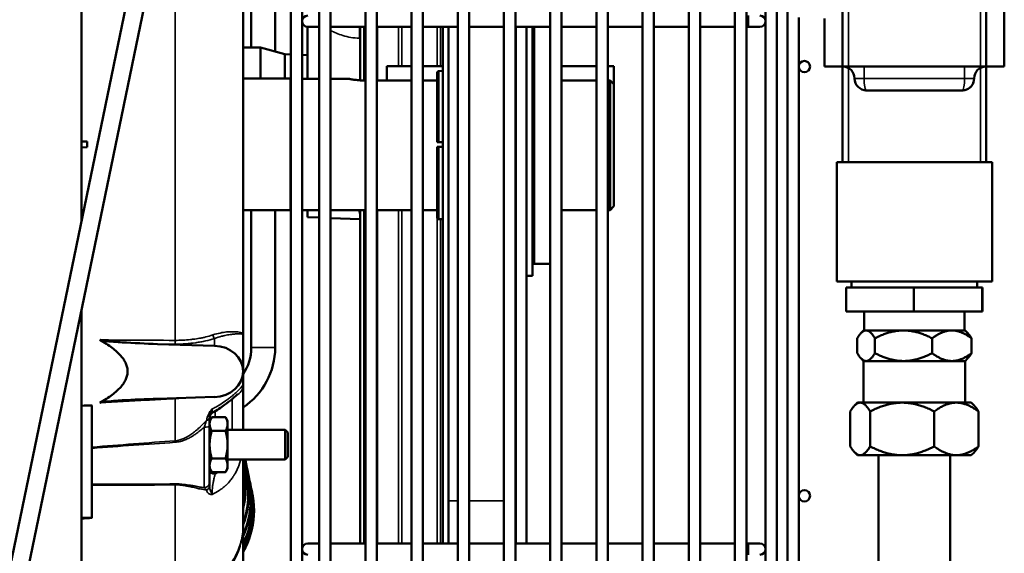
# Model space of a CAD drawing. Header units: inches. Extents: x 1 to 237, y 4 to 150.
# Tile 119 of 237: x 139.68 to 149.97, y 108.62 to 114.2. Entities that reach past the tile are written whole.
import ezdxf

# ---------------------------------------------------------------- set-up
doc = ezdxf.new("R2010")
doc.units = ezdxf.units.IN
doc.header["$LTSCALE"] = 7
doc.header["$MEASUREMENT"] = 0
for name, color, linetype, lineweight in [('Dimension (ANSI)', 7, 'Continuous', 25), ('Visible (ANSI)', 7, 'Continuous', 50), ('Visible Narrow (ANSI)', 7, 'Continuous', 35)]:
    doc.layers.add(name, color=color, linetype=linetype, lineweight=lineweight)
doc.styles.add('Dimension Text', font='tahoma.ttf')
doc.dimstyles.new('Dual Dimension', dxfattribs={"dimscale": 7, "dimtxt": 0.12, "dimasz": 0.098425, "dimexe": 0.125, "dimexo": 0.0625, "dimgap": 0.031496, "dimtad": 0, "dimtih": 1, "dimtoh": 1, "dimrnd": 1e-08, "dimzin": 4, "dimdsep": 46, "dimtxsty": 'Dimension Text', "dimcen": 0.09, "dimdle": 0.393701, "dimclrd": 256, "dimclre": 256, "dimclrt": 256, "dimadec": 0, "dimazin": 1, "dimtfac": 1, "dimtofl": 0, "dimtmove": 0, "dimatfit": 3, "dimfxl": 1, "dimtolj": 1, "dimtzin": 4, "dimlwd": -1, "dimlwe": -1, "dimarcsym": 0})

# ---------------------------------------------------------------- blocks, each defined once
blk = doc.blocks.new('*D12')
at = {"layer": 'Defpoints', "color": 0, "transparency": 16777216}
for p in [(149.969, 136.042), (149.969, 121.711), (115.762, 112.943)]:
    blk.add_point(p, dxfattribs=at)
at = {"layer": 'Dimension (ANSI)', "transparency": 16777216}
for p, q in [((115.762, 113.381), (115.762, 136.917)), ((149.969, 122.149), (149.969, 136.917)), ((116.451, 136.042), (128.948, 136.042)), ((149.28, 136.042), (136.784, 136.042))]:
    blk.add_line(p, q, dxfattribs=at)
for points in [[(116.451, 136.157), (116.451, 135.927), (115.762, 136.042)], [(149.28, 136.157), (149.28, 135.927), (149.969, 136.042)]]:
    blk.add_solid(points, dxfattribs=at)
at = {"layer": 'Dimension (ANSI)', "transparency": 16777216, "insert": (132.866, 136.042), "char_height": 0.84, "attachment_point": 5, "style": 'Dimension Text'}
blk.add_mtext('\\A1;{\\H3.0x;(}\\S34.21^ 868.9 mm;{\\H3.0x;)}', dxfattribs=at)

msp = doc.modelspace()

# ---------------------------------------------------------------- linework, layer by layer
at = {"layer": 'Visible (ANSI)'}
for p, q in [((142.512, 107.252), (142.512, 123.528)), ((142.63, 103.587), (142.63, 123.528)), ((142.807, 123.469), (142.807, 103.587)), ((142.926, 123.469), (142.926, 103.587)), ((143.29, 123.469), (143.29, 103.587)), ((143.409, 123.469), (143.409, 103.587)), ((143.773, 123.469), (143.773, 103.587)), ((143.892, 123.469), (143.892, 103.587)), ((144.256, 123.469), (144.256, 103.587)), ((144.375, 123.469), (144.375, 103.587)), ((144.739, 123.469), (144.739, 103.587)), ((144.858, 123.469), (144.858, 103.587)), ((145.222, 123.469), (145.222, 103.587)), ((145.341, 123.469), (145.341, 103.587)), ((145.705, 123.469), (145.705, 103.587)), ((145.824, 123.469), (145.824, 103.587)), ((146.188, 123.469), (146.188, 103.587)), ((146.307, 123.469), (146.307, 103.587)), ((146.671, 123.469), (146.671, 103.587)), ((146.79, 123.469), (146.79, 103.587)), ((147.154, 123.469), (147.154, 103.587)), ((147.273, 123.469), (147.273, 103.587)), ((149.779, 122.711), (149.779, 113.711)), ((142.321, 121.77), (139.473, 107.985)), ((139.657, 107.947), (142.504, 121.732)), ((149.969, 113.711), (149.969, 121.711)), ((142.097, 115.879), (142.097, 113.909)), ((142.347, 115.879), (142.347, 113.868)), ((140.322, 112.928), (140.322, 115.628)), ((142.012, 115.411), (142.012, 110.911)), ((147.473, 114.364), (147.473, 106.191)), ((147.591, 114.375), (147.591, 106.18)), ((147.703, 114.363), (147.703, 106.192)), ((148.279, 113.711), (148.279, 114.334)), ((147.821, 114.222), (147.821, 106.333)), ((148.089, 113.711), (148.089, 114.211)), ((142.684, 113.583), (142.684, 114.125)), ((142.689, 114.124), (142.807, 114.124)), ((142.926, 114.124), (143.29, 114.124)), ((143.235, 113.566), (143.235, 114.124)), ((143.409, 114.124), (143.773, 114.124)), ((143.892, 114.124), (144.256, 114.124)), ((144.101, 114.124), (144.101, 108.724)), ((144.158, 109.169), (144.158, 114.124)), ((144.375, 114.124), (144.739, 114.124)), ((144.858, 114.124), (145.222, 114.124)), ((144.864, 108.724), (144.864, 114.124)), ((144.976, 108.724), (144.976, 114.124)), ((145.039, 114.124), (145.039, 111.521)), ((145.341, 114.124), (145.705, 114.124)), ((145.824, 114.124), (146.188, 114.124)), ((146.307, 114.124), (146.671, 114.124)), ((146.79, 114.124), (147.154, 114.124)), ((147.273, 114.124), (147.296, 114.124)), ((147.296, 114.124), (147.414, 114.124)), ((142.194, 113.909), (142.012, 113.909)), ((142.194, 113.909), (142.194, 113.584)), ((142.45, 113.84), (142.194, 113.909)), ((142.45, 113.584), (142.45, 113.84)), ((142.512, 113.837), (142.45, 113.84)), ((142.684, 113.829), (142.63, 113.831)), ((143.514, 113.714), (143.514, 113.565)), ((143.514, 113.714), (143.773, 113.714)), ((143.892, 113.714), (144.101, 113.714)), ((144.039, 112.921), (144.039, 113.64)), ((144.043, 113.653), (144.043, 113.652)), ((144.059, 113.662), (144.101, 113.664)), ((145.341, 113.714), (145.705, 113.714)), ((145.824, 113.714), (145.889, 113.714)), ((145.889, 113.714), (145.889, 113.524)), ((148.089, 113.711), (148.279, 113.711)), ((148.339, 113.711), (148.279, 113.711)), ((148.279, 112.711), (148.279, 113.711)), ((148.339, 113.711), (148.504, 113.711)), ((148.504, 113.711), (149.554, 113.711)), ((149.554, 113.711), (149.719, 113.711)), ((149.779, 113.711), (149.719, 113.711)), ((149.779, 113.711), (149.969, 113.711)), ((149.779, 113.711), (149.779, 112.711)), ((142.509, 113.584), (142.012, 113.584)), ((142.509, 113.584), (142.509, 112.208)), ((142.512, 113.583), (142.509, 113.583)), ((142.807, 113.583), (142.63, 113.583)), ((143.113, 113.583), (142.926, 113.583)), ((143.29, 113.565), (143.269, 113.565)), ((143.514, 113.565), (143.409, 113.565)), ((143.773, 113.565), (143.514, 113.565)), ((144.039, 113.565), (143.892, 113.565)), ((145.705, 113.565), (145.341, 113.565)), ((145.849, 113.565), (145.824, 113.565)), ((145.849, 113.565), (145.849, 112.209)), ((145.889, 112.249), (145.889, 113.524)), ((148.529, 113.461), (149.529, 113.461)), ((140.382, 112.926), (140.322, 112.928)), ((140.322, 112.928), (140.322, 112.864)), ((140.382, 112.866), (140.382, 112.926)), ((144.039, 112.921), (144.059, 112.921)), ((144.059, 112.921), (144.101, 112.921)), ((140.322, 112.864), (140.382, 112.866)), ((140.322, 112.096), (140.322, 112.864)), ((144.039, 112.134), (144.039, 112.871)), ((144.059, 112.871), (144.039, 112.871)), ((144.101, 112.871), (144.059, 112.871)), ((148.279, 112.711), (148.217, 112.711)), ((148.217, 111.461), (148.217, 112.711)), ((148.279, 112.711), (148.339, 112.711)), ((148.339, 112.711), (148.717, 112.711)), ((149.342, 112.711), (148.717, 112.711)), ((149.342, 112.711), (149.719, 112.711)), ((149.719, 112.711), (149.779, 112.711)), ((149.842, 112.711), (149.779, 112.711)), ((149.842, 111.461), (149.842, 112.711)), ((142.509, 112.208), (142.012, 112.208)), ((142.097, 112.208), (142.097, 110.771)), ((142.347, 112.208), (142.347, 110.771)), ((142.512, 112.209), (142.509, 112.209)), ((142.807, 112.209), (142.63, 112.209)), ((142.684, 112.134), (142.684, 112.209)), ((143.29, 112.209), (142.926, 112.209)), ((143.235, 108.724), (143.235, 112.209)), ((143.773, 112.209), (143.409, 112.209)), ((144.039, 112.209), (143.892, 112.209)), ((145.705, 112.209), (145.341, 112.209)), ((145.849, 112.209), (145.824, 112.209)), ((145.889, 112.249), (145.849, 112.209)), ((142.684, 112.134), (142.807, 112.13)), ((142.926, 112.126), (143.235, 112.115)), ((144.059, 112.114), (144.101, 112.113)), ((145.222, 111.646), (145.059, 111.646)), ((144.976, 111.521), (145.039, 111.521)), ((148.217, 111.461), (149.842, 111.461)), ((149.025, 111.399), (148.317, 111.399)), ((148.317, 111.399), (148.317, 111.149)), ((148.372, 111.399), (148.372, 111.461)), ((149.737, 111.399), (149.025, 111.399)), ((149.025, 111.399), (149.025, 111.149)), ((149.687, 111.399), (149.687, 111.461)), ((149.741, 111.399), (149.737, 111.399)), ((149.737, 111.399), (149.737, 111.149)), ((149.741, 111.399), (149.741, 111.149)), ((140.322, 110.164), (140.322, 111.169)), ((149.025, 111.149), (148.317, 111.149)), ((148.504, 111.149), (148.504, 110.951)), ((149.737, 111.149), (149.025, 111.149)), ((149.554, 111.149), (149.554, 110.951)), ((149.741, 111.149), (149.737, 111.149)), ((141.67, 110.896), (141.67, 110.896)), ((141.731, 110.873), (141.731, 110.873)), ((142.012, 110.911), (142.012, 110.523)), ((148.432, 110.869), (148.432, 110.713)), ((148.499, 110.951), (148.473, 110.925)), ((148.499, 110.951), (148.524, 110.951)), ((148.524, 110.951), (148.916, 110.951)), ((148.617, 110.869), (148.617, 110.713)), ((149.421, 110.951), (148.916, 110.951)), ((149.215, 110.869), (149.215, 110.713)), ((149.421, 110.951), (149.559, 110.951)), ((149.559, 110.951), (149.585, 110.925)), ((149.627, 110.869), (149.627, 110.713)), ((141.116, 110.809), (141.713, 110.791)), ((148.499, 110.631), (148.473, 110.657)), ((149.559, 110.631), (149.585, 110.657)), ((148.499, 110.631), (148.524, 110.631)), ((148.499, 110.631), (148.499, 110.196)), ((148.524, 110.631), (148.916, 110.631)), ((148.916, 110.631), (149.421, 110.631)), ((149.421, 110.631), (149.559, 110.631)), ((149.559, 110.631), (149.559, 110.196)), ((142.012, 110.523), (142.012, 110.381)), ((142.012, 110.381), (142.012, 109.913)), ((141.713, 110.255), (141.116, 110.237)), ((141.895, 110.265), (141.895, 110.265)), ((140.322, 108.991), (140.322, 110.164)), ((140.432, 110.166), (140.432, 109.731)), ((148.435, 110.196), (148.406, 110.167)), ((148.435, 110.196), (148.463, 110.196)), ((148.463, 110.196), (148.902, 110.196)), ((149.468, 110.196), (148.902, 110.196)), ((149.468, 110.196), (149.623, 110.196)), ((149.623, 110.196), (149.653, 110.167)), ((141.662, 110.006), (141.684, 110.045)), ((141.662, 110.04), (141.662, 110.04)), ((141.828, 110.045), (141.684, 110.045)), ((141.85, 110.006), (141.828, 110.045)), ((148.359, 109.738), (148.359, 110.104)), ((148.567, 109.738), (148.567, 110.104)), ((149.237, 109.738), (149.237, 110.104)), ((149.699, 109.738), (149.699, 110.104)), ((141.662, 109.365), (141.662, 109.951)), ((141.85, 109.973), (141.85, 110.006)), ((141.85, 109.756), (141.85, 109.973)), ((141.449, 109.851), (141.449, 109.851)), ((141.457, 109.831), (141.457, 109.831)), ((141.592, 109.927), (141.592, 109.927)), ((141.828, 109.901), (141.684, 109.901)), ((142.451, 109.913), (141.85, 109.913)), ((142.451, 109.913), (142.451, 109.6)), ((142.481, 109.883), (142.451, 109.913)), ((142.481, 109.883), (142.481, 109.63)), ((141.85, 109.54), (141.85, 109.756)), ((140.432, 109.342), (140.432, 109.718)), ((142.481, 109.63), (142.451, 109.6)), ((148.435, 109.646), (148.406, 109.675)), ((148.435, 109.646), (148.463, 109.646)), ((148.463, 109.646), (148.902, 109.646)), ((148.654, 109.646), (148.654, 105.036)), ((148.902, 109.646), (149.468, 109.646)), ((149.404, 109.646), (149.404, 105.036)), ((149.468, 109.646), (149.623, 109.646)), ((149.623, 109.646), (149.653, 109.675)), ((141.828, 109.612), (141.684, 109.612)), ((142.451, 109.6), (141.85, 109.6)), ((141.85, 109.506), (141.85, 109.54)), ((141.856, 109.6), (141.856, 109.6)), ((142.012, 109.6), (142.012, 108.925)), ((142.046, 109.548), (142.044, 109.556)), ((141.662, 109.506), (141.684, 109.468)), ((141.828, 109.468), (141.684, 109.468)), ((141.85, 109.506), (141.828, 109.468)), ((142.024, 109.487), (142.025, 109.482)), ((142.04, 109.448), (142.041, 109.445)), ((142.051, 109.423), (142.051, 109.421)), ((142.063, 109.465), (142.061, 109.472)), ((140.432, 109.333), (140.432, 108.99)), ((141.856, 109.356), (141.856, 109.356)), ((142.056, 109.41), (142.056, 109.41)), ((142.077, 109.395), (142.076, 109.401)), ((142.089, 109.337), (142.088, 109.342)), ((142.098, 109.294), (142.097, 109.297)), ((142.104, 109.263), (142.104, 109.266)), ((142.107, 109.247), (142.107, 109.248)), ((144.158, 109.169), (144.158, 108.724)), ((140.322, 108.991), (140.322, 108.984)), ((140.322, 108.125), (140.322, 108.984)), ((142.012, 108.925), (142.012, 108.15)), ((142.807, 108.724), (142.689, 108.724)), ((142.926, 108.724), (143.29, 108.724)), ((143.409, 108.724), (143.773, 108.724)), ((143.892, 108.724), (144.256, 108.724)), ((144.375, 108.724), (144.739, 108.724)), ((144.858, 108.724), (145.222, 108.724)), ((145.341, 108.724), (145.705, 108.724)), ((145.824, 108.724), (146.188, 108.724)), ((146.307, 108.724), (146.671, 108.724)), ((146.79, 108.724), (147.154, 108.724)), ((147.273, 108.724), (147.296, 108.724)), ((147.414, 108.724), (147.296, 108.724))]:
    msp.add_line(p, q, dxfattribs=at)
for centre in [(147.88, 113.71), (147.88, 109.222)]:
    msp.add_circle(centre, 0.0591, dxfattribs=at)
for centre, radius, start, end in [((142.689, 114.183), 0.0591, 90, 270), ((147.414, 114.183), 0.0591, 270, 90), ((148.279, 113.586), 0.125, 0, 90), ((149.779, 113.586), 0.125, 90, 180), ((148.529, 113.586), 0.125, 180, 270), ((149.529, 113.586), 0.125, 318.2936, 0), ((144.059, 112.134), 0.02, 180, 268.2118), ((145.059, 111.666), 0.02, 180, 270), ((141.597, 110.771), 0.75, 303.596, 0), ((141.597, 110.771), 0.5, 326.0987, 0), ((141.251, 109.067), 0.875, 330.443, 23.0302), ((142.689, 108.665), 0.0591, 90, 270), ((147.414, 108.665), 0.0591, 270, 90)]:
    msp.add_arc(centre, radius, start, end, dxfattribs=at)
for centre, major_axis, ratio, start_param, end_param in [((141.702, 110.523), (0.31, 0), 0.866025, 4.747296, 7.819075), ((132.712, -155.751), (330.564, 28.539), 0.799881, 1.478546, 1.478878), ((141.784, 109.961), (-0.113, 0.106), 0.445934, 0.361462, 0.396845), ((140.432, 109.691), (0, 0.0602), 0.000149, 5.184853, 5.438719), ((141.105, 109.412), (0.805, 0.342), 0.871997, 5.976522, 5.976526), ((141.219, 109.225), (0.857, 0.176), 0.948466, 0, 0.238346), ((141.22, 109.219), (0.857, 0.176), 0.948466, 6.251372, 6.525014), ((141.231, 109.166), (0.857, 0.176), 0.96792, 0, 0.267837), ((141.232, 109.161), (0.857, 0.176), 0.96792, 6.259122, 6.553599), ((141.24, 109.121), (0.857, 0.176), 0.98284, 0, 0.289172), ((141.241, 109.118), (0.857, 0.176), 0.98284, 6.266637, 6.574162), ((141.206, 109.289), (0.857, 0.176), 0.924569, 6.243299, 6.458432), ((141.204, 109.296), (0.857, 0.176), 0.924569, 0, 0.16531), ((141.187, 109.38), (0.857, 0.176), 0.896341, 0, 0.057464), ((141.169, 109.467), (0.857, 0.176), 0.863914, 6.225751, 6.22578), ((141.189, 109.372), (0.857, 0.176), 0.896341, 6.234799, 6.352144), ((141.199, 109.19), (0.805, 0.342), 0.953498, 5.538849, 6.258357), ((141.197, 109.196), (0.805, 0.342), 0.953498, 5.54663, 6.250576), ((141.218, 109.145), (0.805, 0.342), 0.971881, 5.467795, 6.312347), ((141.173, 109.252), (0.805, 0.342), 0.930648, 5.659208, 6.154722), ((141.17, 109.259), (0.805, 0.342), 0.930648, 5.673052, 6.140878), ((141.22, 109.14), (0.805, 0.342), 0.971881, 5.462692, 6.283185), ((141.234, 109.107), (0.805, 0.342), 0.985712, 5.415521, 6.304661), ((141.236, 109.104), (0.805, 0.342), 0.985712, 5.412212, 6.283185), ((141.245, 109.081), (0.805, 0.342), 0.994925, 5.383087, 6.29719), ((141.246, 109.079), (0.805, 0.342), 0.994925, 5.381216, 6.283185), ((141.25, 109.069), (0.805, 0.342), 0.999477, 5.367644, 6.289858), ((141.246, 109.09), (0.857, 0.176), 0.993155, 0, 0.300741), ((141.247, 109.087), (0.857, 0.176), 0.993155, 6.273995, 6.576335), ((141.25, 109.072), (0.857, 0.176), 0.998819, 0, 0.242869), ((141.25, 109.071), (0.857, 0.176), 0.998819, 6.281159, 6.520861), ((140.432, 109.288), (0, 0.0602), 0.000102, 5.556855, 5.810722), ((141.059, 109.519), (-0.805, -0.342), 0.836471, 2.474749, 2.474757), ((141.064, 109.509), (-0.805, -0.342), 0.836471, 2.509793, 2.509796), ((141.251, 109.068), (0.805, 0.342), 0.999477, 5.367057, 6.283185), ((132.712, 307.273), (-331.105, -21.369), 0.597934, 1.555196, 1.555528), ((141.218, 109.145), (-0.805, -0.342), 0.971881, 2.287086, 2.287088)]:
    msp.add_ellipse(centre, major_axis=major_axis, ratio=ratio, start_param=start_param, end_param=end_param, dxfattribs=at)
for points, knots in [([(144.043, 113.652), (144.042, 113.651), (144.041, 113.649), (144.04, 113.645), (144.039, 113.642), (144.039, 113.64)], [-0.30700727, -0.30700727, -0.30700727, -0.30700727, -0.29097157, -0.29097157, -0.27339675, -0.27339675, -0.27339675, -0.27339675]), ([(144.043, 113.653), (144.043, 113.654), (144.044, 113.655), (144.047, 113.658), (144.05, 113.66), (144.054, 113.662), (144.056, 113.662), (144.059, 113.662)], [-0.04807546, -0.04807546, -0.04807546, -0.04807546, -0.03756411, -0.03756411, -0.01868431, -0.01868431, -0.00156348, -0.00156348, -0.00156348, -0.00156348]), ([(143.269, 113.565), (143.25, 113.565), (143.229, 113.566), (143.19, 113.57), (143.173, 113.572), (143.145, 113.577), (143.133, 113.579), (143.117, 113.582), (143.113, 113.583), (143.113, 113.583)], [-2.3971485, -2.3971485, -2.3971485, -2.3971485, -2.2473196, -2.2473196, -2.0974908, -2.0974908, -1.9476761, -1.9476761, -1.7978613, -1.7978613, -1.7978613, -1.7978613]), ([(149.623, 113.503), (149.614, 113.493), (149.604, 113.485), (149.582, 113.472), (149.57, 113.467), (149.553, 113.463), (149.548, 113.462), (149.539, 113.461), (149.534, 113.461), (149.529, 113.461)], [0, 0, 0, 0, 0.097774, 0.097774, 0.1966683, 0.1966683, 0.2340474, 0.2340474, 0.2720831, 0.2720831, 0.2720831, 0.2720831]), ([(141.116, 110.809), (140.997, 110.813), (140.865, 110.819), (140.695, 110.829), (140.619, 110.835), (140.557, 110.843), (140.544, 110.844), (140.526, 110.848), (140.519, 110.85), (140.516, 110.851)], [-0.7263385, -0.7263385, -0.7263385, -0.7263385, -0.2783077, -0.2783077, -0.0705449, -0.0705449, -0.0288202, -0.0288202, 0, 0, 0, 0]), ([(140.516, 110.195), (140.519, 110.196), (140.526, 110.198), (140.544, 110.202), (140.557, 110.203), (140.619, 110.211), (140.695, 110.217), (140.865, 110.228), (140.997, 110.233), (141.116, 110.237)], [-1.472773, -1.472773, -1.472773, -1.472773, -1.414335, -1.414335, -1.329731, -1.329731, -0.908457, -0.908457, 0, 0, 0, 0]), ([(141.958, 110.287), (141.958, 110.287), (141.958, 110.287), (141.957, 110.286), (141.956, 110.285), (141.949, 110.279), (141.944, 110.274), (141.927, 110.258), (141.913, 110.246), (141.875, 110.214), (141.848, 110.193), (141.781, 110.145), (141.739, 110.117), (141.693, 110.092)], [0.288742, 0.288742, 0.288742, 0.288742, 0.308312, 0.308312, 0.40019, 0.40019, 0.554641, 0.554641, 0.805391, 0.805391, 1.151215, 1.151215, 1.576982, 1.576982, 1.576982, 1.576982]), ([(141.693, 110.092), (141.687, 110.089), (141.682, 110.085), (141.674, 110.076), (141.67, 110.07), (141.665, 110.058), (141.663, 110.052), (141.662, 110.044), (141.662, 110.044), (141.662, 110.043)], [0.0005425, 0.0005425, 0.0005425, 0.0005425, 0.0493482, 0.0493482, 0.0988899, 0.0988899, 0.1484238, 0.1484238, 0.1543381, 0.1543381, 0.1543381, 0.1543381]), ([(141.662, 110.04), (141.662, 110.032), (141.662, 110.025), (141.662, 110.017), (141.662, 110.01), (141.662, 110.004), (141.662, 109.998), (141.662, 109.988), (141.662, 109.979), (141.662, 109.969), (141.662, 109.963), (141.662, 109.957), (141.662, 109.951)], [0, 0, 0, 0, 0.000691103, 0.000691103, 0.000691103, 0.001230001, 0.001230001, 0.001230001, 0.001988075, 0.001988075, 0.001988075, 0.002460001, 0.002460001, 0.002460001, 0.002460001]), ([(141.662, 109.365), (141.662, 109.362), (141.662, 109.357), (141.662, 109.351), (141.662, 109.347), (141.662, 109.342), (141.662, 109.337), (141.662, 109.334), (141.662, 109.33), (141.662, 109.327)], [0, 0, 0, 0, 0.001229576, 0.001229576, 0.001229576, 0.001968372, 0.001968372, 0.001968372, 0.002459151, 0.002459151, 0.002459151, 0.002459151])]:
    msp.add_open_spline(points, degree=3, knots=knots, dxfattribs=at)
for points, weights in [([(145.849, 113.565), (145.87, 113.544), (145.889, 113.524)], [1.04652343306, 1.03592542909, 1.0244605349]), ([(148.524, 110.951), (148.481, 110.951), (148.432, 110.869)], [1.33902837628, 1.33902837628, 1.2428904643]), ([(148.617, 110.869), (148.567, 110.951), (148.524, 110.951)], [1.2428904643, 1.33902837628, 1.33902837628]), ([(148.916, 110.951), (148.777, 110.951), (148.617, 110.869)], [1.33902837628, 1.33902837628, 1.2428904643]), ([(149.215, 110.869), (149.054, 110.951), (148.916, 110.951)], [1.2428904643, 1.33902837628, 1.33902837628]), ([(149.421, 110.951), (149.325, 110.951), (149.215, 110.869)], [1.33902837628, 1.33902837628, 1.2428904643]), ([(149.627, 110.869), (149.517, 110.951), (149.421, 110.951)], [1.2428904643, 1.33902837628, 1.33902837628]), ([(149.585, 110.925), (149.605, 110.905), (149.627, 110.869)], [1.30686976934, 1.28342566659, 1.24289046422]), ([(140.516, 110.851), (141.092, 110.523), (140.516, 110.195)], [1.0012866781, 1.00447729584, 1.0012866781]), ([(148.524, 110.631), (148.481, 110.631), (148.432, 110.713)], [1.33902837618, 1.33902837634, 1.2428904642]), ([(148.617, 110.713), (148.567, 110.631), (148.524, 110.631)], [1.2428904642, 1.33902837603, 1.33902837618]), ([(148.916, 110.631), (148.777, 110.631), (148.617, 110.713)], [1.33902837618, 1.33902837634, 1.2428904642]), ([(149.215, 110.713), (149.054, 110.631), (148.916, 110.631)], [1.2428904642, 1.33902837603, 1.33902837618]), ([(149.421, 110.631), (149.325, 110.631), (149.215, 110.713)], [1.33902837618, 1.33902837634, 1.2428904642]), ([(149.627, 110.713), (149.517, 110.631), (149.421, 110.631)], [1.24289046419, 1.33902837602, 1.33902837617]), ([(149.585, 110.657), (149.605, 110.677), (149.627, 110.713)], [1.30686976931, 1.28342566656, 1.24289046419]), ([(148.463, 110.196), (148.415, 110.196), (148.359, 110.104)], [1.49610275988, 1.49610275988, 1.38868741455]), ([(148.567, 110.104), (148.511, 110.196), (148.463, 110.196)], [1.38868741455, 1.49610275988, 1.49610275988]), ([(148.902, 110.196), (148.747, 110.196), (148.567, 110.104)], [1.4961027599, 1.4961027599, 1.38868741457]), ([(149.237, 110.104), (149.057, 110.196), (148.902, 110.196)], [1.38868741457, 1.4961027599, 1.4961027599]), ([(149.468, 110.196), (149.361, 110.196), (149.237, 110.104)], [1.49610275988, 1.49610275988, 1.38868741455]), ([(149.699, 110.104), (149.575, 110.196), (149.468, 110.196)], [1.38868741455, 1.49610275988, 1.49610275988]), ([(149.653, 110.167), (149.675, 110.145), (149.699, 110.104)], [1.46017179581, 1.43397758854, 1.38868741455]), ([(141.684, 110.045), (141.662, 110.006), (141.662, 109.973)], [1.65928677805, 1.787633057, 1.787633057]), ([(141.85, 109.973), (141.85, 110.006), (141.828, 110.045)], [1.787633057, 1.787633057, 1.65928677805]), ([(141.662, 109.973), (141.662, 109.94), (141.684, 109.901)], [1.787633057, 1.787633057, 1.65928677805]), ([(141.828, 109.901), (141.85, 109.94), (141.85, 109.973)], [1.65928677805, 1.787633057, 1.787633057]), ([(141.684, 109.901), (141.662, 109.823), (141.662, 109.756)], [1.65928677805, 1.787633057, 1.787633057]), ([(141.85, 109.756), (141.85, 109.823), (141.828, 109.901)], [1.787633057, 1.787633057, 1.65928677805]), ([(141.662, 109.756), (141.662, 109.69), (141.684, 109.612)], [1.787633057, 1.787633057, 1.65928677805]), ([(141.828, 109.612), (141.85, 109.69), (141.85, 109.756)], [1.65928677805, 1.787633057, 1.787633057]), ([(148.463, 109.646), (148.415, 109.646), (148.359, 109.738)], [1.4961027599, 1.4961027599, 1.38868741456]), ([(148.567, 109.738), (148.511, 109.646), (148.463, 109.646)], [1.38868741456, 1.4961027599, 1.4961027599]), ([(148.902, 109.646), (148.747, 109.646), (148.567, 109.738)], [1.4961027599, 1.4961027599, 1.38868741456]), ([(149.237, 109.738), (149.057, 109.646), (148.902, 109.646)], [1.38868741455, 1.49610275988, 1.49610275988]), ([(149.468, 109.646), (149.361, 109.646), (149.237, 109.738)], [1.49610275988, 1.49610275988, 1.38868741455]), ([(149.699, 109.738), (149.575, 109.646), (149.468, 109.646)], [1.38868741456, 1.4961027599, 1.4961027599]), ([(149.653, 109.675), (149.675, 109.698), (149.699, 109.738)], [1.46017179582, 1.43397758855, 1.38868741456]), ([(141.684, 109.612), (141.662, 109.573), (141.662, 109.54)], [1.65928677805, 1.787633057, 1.787633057]), ([(141.662, 109.54), (141.662, 109.506), (141.684, 109.468)], [1.787633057, 1.787633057, 1.65928677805]), ([(141.85, 109.54), (141.85, 109.573), (141.828, 109.612)], [1.787633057, 1.787633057, 1.65928677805]), ([(141.828, 109.468), (141.85, 109.506), (141.85, 109.54)], [1.65928677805, 1.787633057, 1.787633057])]:
    msp.add_rational_spline(points, weights, degree=2, dxfattribs=at)
for points in [[(149.649, 113.55), (149.646, 113.541), (149.643, 113.533), (149.639, 113.526)], [(149.649, 113.55), (149.647, 113.542), (149.643, 113.534), (149.64, 113.527)], [(148.529, 113.461), (148.526, 113.461), (148.523, 113.461), (148.52, 113.461)], [(143.235, 112.151), (143.235, 112.17), (143.232, 112.189), (143.226, 112.209)], [(142.012, 110.908), (142.012, 110.909), (142.012, 110.91), (142.012, 110.911)], [(140.322, 108.991), (140.359, 108.991), (140.395, 108.99), (140.432, 108.99)]]:
    msp.add_open_spline(points, degree=3, dxfattribs=at)
at = {"layer": 'Visible Narrow (ANSI)'}
for p, q in [((149.719, 122.711), (149.719, 113.711)), ((141.301, 115.909), (141.301, 110.847)), ((148.339, 113.711), (148.339, 114.334)), ((147.296, 114.243), (147.296, 114.124)), ((143.275, 114.124), (143.275, 113.565)), ((143.416, 114.124), (143.416, 113.565)), ((143.635, 113.714), (143.635, 114.124)), ((143.672, 114.124), (143.672, 113.714)), ((144.039, 113.714), (144.039, 114.124)), ((144.076, 114.124), (144.076, 113.714)), ((145.059, 114.124), (145.059, 111.646)), ((143.227, 114.007), (143.235, 114.007)), ((144.059, 113.662), (144.059, 112.921)), ((148.339, 112.711), (148.339, 113.696)), ((148.504, 113.586), (148.504, 113.711)), ((149.554, 113.586), (149.554, 113.711)), ((149.719, 113.696), (149.719, 112.711)), ((148.504, 113.586), (148.404, 113.586)), ((148.504, 113.586), (149.554, 113.586)), ((149.654, 113.586), (149.554, 113.586)), ((144.059, 112.871), (144.059, 112.114)), ((143.275, 112.209), (143.275, 108.724)), ((143.416, 112.209), (143.416, 108.724)), ((143.635, 108.724), (143.635, 112.209)), ((143.672, 112.209), (143.672, 108.724)), ((144.039, 108.724), (144.039, 112.209)), ((144.076, 112.114), (144.076, 108.724)), ((141.713, 110.867), (141.713, 110.791)), ((142.097, 110.771), (142.347, 110.771)), ((141.301, 110.238), (141.301, 109.797)), ((141.896, 109.913), (141.896, 110.232)), ((141.72, 110.107), (141.72, 110.045)), ((141.604, 109.938), (141.604, 109.307)), ((141.626, 110.007), (141.626, 110.007)), ((141.72, 109.468), (141.72, 109.447)), ((141.301, 109.336), (141.301, 108.189)), ((144.158, 109.169), (144.256, 109.169)), ((144.375, 109.169), (144.739, 109.169)), ((147.296, 108.724), (147.296, 108.606))]:
    msp.add_line(p, q, dxfattribs=at)
for centre, major_axis, ratio, start_param, end_param in [((143.223, 114.075), (0, -0.118), 0.045287, 0.957198, 2.005555), ((143.223, 114.056), (-0.001, -0.118), 0.045215, 1.745244, 1.745284), ((143.223, 114.056), (-0.001, -0.118), 0.045215, 1.745244, 1.745284), ((148.529, 113.586), (0, 0.125), 0.2, 1.570796, 3.141593), ((149.529, 113.586), (0, -0.125), 0.2, 0, 1.570796), ((141.714, 110.893), (-0.0093, 0.0285), 0.515428, 1.028621, 2.519028), ((139.197, 111.849), (6.956, -2.576), 0.001464, 5.0918, 5.091806), ((141.303, 110.834), (0.0002, 0.03), 0.0606, 1.122798, 2.617283), ((141.892, 110.381), (0.12, 0), 0.994381, 5.14526, 6.283185), ((141.303, 110.221), (-0.0017, 0.03), 0.025744, 0.778353, 0.971047), ((141.602, 110.04), (0.06, 0), 0.58846, 5.190305, 6.283217), ((141.602, 110.047), (0.0599, -0.0034), 0.602329, 5.262919, 6.283013), ((141.784, 109.961), (-0.113, 0.106), 0.445934, 0.359119, 0.361462), ((141.602, 109.951), (0.06, 0), 0.21044, 4.747296, 6.283185), ((141.81, 109.943), (-0.181, 0.063), 0.907512, 6.231399, 6.266046), ((141.305, 109.758), (0.0043, -0.0598), 0.007095, 3.99453, 4.303604), ((141.722, 109.484), (-0.06, 0), 0.616212, 0, 1.53589), ((141.305, 109.291), (0.0004, -0.06), 0.071459, 3.549869, 3.858943), ((141.602, 109.365), (0.06, 0), 0.977607, 4.747296, 6.283185), ((141.602, 109.327), (0.06, 0), 0.808527, 5.190305, 6.283185), ((141.602, 109.322), (0.0598, 0.0045), 0.796951, 5.168442, 6.188536), ((141.784, 109.273), (0.091, -0.125), 0.651603, 3.873303, 3.912484), ((141.81, 109.285), (-0.189, 0.029), 0.396925, 0.381492, 0.416138)]:
    msp.add_ellipse(centre, major_axis=major_axis, ratio=ratio, start_param=start_param, end_param=end_param, dxfattribs=at)
for points, knots in [([(142.926, 114.088), (142.966, 114.068), (143.058, 114.026), (143.167, 114.007), (143.227, 114.007)], [-0.8413999, -0.8413999, -0.8413999, -0.8413999, -0.4561564, 0, 0, 0, 0]), ([(141.301, 110.847), (141.329, 110.847), (141.355, 110.848), (141.408, 110.85), (141.435, 110.852), (141.477, 110.857), (141.492, 110.859), (141.529, 110.864), (141.55, 110.868), (141.582, 110.874), (141.594, 110.876), (141.63, 110.884), (141.653, 110.891), (141.683, 110.899), (141.69, 110.902), (141.697, 110.904)], [0, 0, 0, 0, 0.00204044, 0.00204044, 0.00409413, 0.00409413, 0.00534421, 0.00534421, 0.00704011, 0.00704011, 0.00801632, 0.00801632, 0.01005832, 0.01005832, 0.01068843, 0.01068843, 0.01068843, 0.01068843]), ([(141.713, 110.867), (141.683, 110.857), (141.651, 110.849), (141.619, 110.841), (141.602, 110.838), (141.586, 110.834), (141.569, 110.831), (141.552, 110.828), (141.534, 110.825), (141.517, 110.823), (141.448, 110.813), (141.376, 110.808), (141.302, 110.808)], [0, 0, 0, 0, 0.00280378, 0.00280378, 0.00280378, 0.00420568, 0.00420568, 0.00420568, 0.00560757, 0.00560757, 0.00560757, 0.01121514, 0.01121514, 0.01121514, 0.01121514]), ([(141.697, 110.904), (141.724, 110.913), (141.749, 110.919), (141.773, 110.924), (141.773, 110.924), (141.773, 110.924), (141.773, 110.924), (141.785, 110.927), (141.796, 110.929), (141.807, 110.93), (141.807, 110.93), (141.807, 110.93), (141.808, 110.93), (141.818, 110.932), (141.829, 110.934), (141.839, 110.935), (141.839, 110.935), (141.839, 110.935), (141.839, 110.935), (141.859, 110.937), (141.877, 110.938), (141.893, 110.938), (141.894, 110.938), (141.894, 110.938), (141.894, 110.938), (141.91, 110.938), (141.925, 110.938), (141.937, 110.937), (141.938, 110.937), (141.938, 110.937), (141.938, 110.937), (141.964, 110.935), (141.982, 110.931), (141.994, 110.926), (141.994, 110.926), (141.994, 110.926), (141.994, 110.926), (142, 110.924), (142.005, 110.921), (142.008, 110.918), (142.008, 110.918), (142.008, 110.918), (142.008, 110.918), (142.009, 110.917), (142.01, 110.916), (142.011, 110.914), (142.011, 110.914), (142.012, 110.913), (142.012, 110.912), (142.012, 110.912), (142.012, 110.911), (142.012, 110.911)], [0, 0, 0, 0, 0.00249037, 0.00249037, 0.00249037, 0.00250591, 0.00250591, 0.00250591, 0.00373684, 0.00373684, 0.00373684, 0.00375887, 0.00375887, 0.00375887, 0.00498425, 0.00498425, 0.00498425, 0.00501182, 0.00501182, 0.00501182, 0.00748364, 0.00748364, 0.00748364, 0.00751773, 0.00751773, 0.00751773, 0.00998834, 0.00998834, 0.00998834, 0.01002364, 0.01002364, 0.01002364, 0.01501101, 0.01501101, 0.01501101, 0.01503546, 0.01503546, 0.01503546, 0.01752778, 0.01752778, 0.01752778, 0.01754137, 0.01754137, 0.01754137, 0.01879433, 0.01879433, 0.01879433, 0.01942081, 0.01942081, 0.01942081, 0.02004728, 0.02004728, 0.02004728, 0.02004728]), ([(142.012, 110.911), (142.012, 110.911), (142.011, 110.912), (142.005, 110.913), (142.001, 110.914), (141.984, 110.915), (141.967, 110.916), (141.93, 110.914), (141.917, 110.913), (141.886, 110.909), (141.868, 110.907), (141.84, 110.902), (141.83, 110.9), (141.809, 110.895), (141.798, 110.893), (141.764, 110.884), (141.739, 110.877), (141.713, 110.867)], [-0.00002816, -0.00002816, -0.00002816, -0.00002816, 0.0024848, 0.0024848, 0.00499776, 0.00499776, 0.01002368, 0.01002368, 0.01253664, 0.01253664, 0.0150496, 0.0150496, 0.01630608, 0.01630608, 0.01756256, 0.01756256, 0.02007552, 0.02007552, 0.02007552, 0.02007552]), ([(140.516, 110.851), (140.536, 110.851), (140.556, 110.851), (140.576, 110.851), (140.656, 110.851), (140.736, 110.85), (140.816, 110.85), (140.978, 110.849), (141.139, 110.848), (141.301, 110.847)], [0, 0, 0, 0, 0.001524, 0.001524, 0.001524, 0.00762, 0.00762, 0.00762, 0.01998114, 0.01998114, 0.01998114, 0.01998114]), ([(141.688, 110.13), (141.701, 110.136), (141.714, 110.143), (141.739, 110.157), (141.751, 110.164), (141.786, 110.185), (141.808, 110.2), (141.829, 110.214), (141.829, 110.215), (141.84, 110.222), (141.85, 110.229), (141.869, 110.243), (141.878, 110.251), (141.887, 110.258), (141.887, 110.258), (141.896, 110.265), (141.904, 110.272), (141.92, 110.286), (141.928, 110.292), (141.935, 110.299), (141.935, 110.299), (141.943, 110.306), (141.949, 110.312), (141.961, 110.323), (141.966, 110.328), (141.971, 110.334), (141.971, 110.334), (141.976, 110.339), (141.98, 110.344), (141.988, 110.352), (141.991, 110.355), (141.994, 110.359), (141.994, 110.36), (141.995, 110.36), (141.995, 110.361), (141.999, 110.365), (142.001, 110.368), (142.005, 110.373), (142.007, 110.375), (142.01, 110.379), (142.011, 110.38), (142.012, 110.381), (142.012, 110.381), (142.012, 110.381)], [0.01051096, 0.01051096, 0.01051096, 0.01051096, 0.01171769, 0.01171769, 0.01292442, 0.01292442, 0.01527128, 0.01527128, 0.01533788, 0.01533788, 0.01652015, 0.01652015, 0.01775134, 0.01775134, 0.01777184, 0.01777184, 0.01895808, 0.01895808, 0.02016481, 0.02016481, 0.0202278, 0.0202278, 0.02146559, 0.02146559, 0.02257827, 0.02257827, 0.02270351, 0.02270351, 0.023785, 0.023785, 0.02485355, 0.02485355, 0.02499173, 0.02499173, 0.02511067, 0.02511067, 0.02630088, 0.02630088, 0.02748866, 0.02748866, 0.02902069, 0.02902069, 0.02981866, 0.02981866, 0.02981866, 0.02981866]), ([(141.301, 110.238), (141.281, 110.237), (141.261, 110.236), (141.242, 110.235), (141.162, 110.23), (141.082, 110.226), (141.002, 110.221), (140.84, 110.212), (140.678, 110.204), (140.516, 110.195)], [0, 0, 0, 0, 0.001524, 0.001524, 0.001524, 0.00762, 0.00762, 0.00762, 0.01998114, 0.01998114, 0.01998114, 0.01998114]), ([(141.384, 110.245), (141.365, 110.243), (141.346, 110.241), (141.318, 110.239), (141.31, 110.238), (141.301, 110.238)], [0.008602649, 0.008602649, 0.008602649, 0.008602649, 0.010058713, 0.010058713, 0.01068837, 0.01068837, 0.01068837, 0.01068837]), ([(141.632, 110.014), (141.633, 110.023), (141.634, 110.033), (141.64, 110.053), (141.644, 110.063), (141.654, 110.083), (141.659, 110.092), (141.669, 110.107), (141.673, 110.111), (141.68, 110.121), (141.684, 110.125), (141.688, 110.13)], [0, 0, 0, 0, 0.000889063, 0.000889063, 0.001778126, 0.001778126, 0.002667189, 0.002667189, 0.00311172, 0.00311172, 0.003556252, 0.003556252, 0.003556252, 0.003556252]), ([(141.688, 110.13), (141.687, 110.125), (141.685, 110.121), (141.684, 110.116), (141.683, 110.113), (141.682, 110.11), (141.681, 110.107), (141.681, 110.106), (141.68, 110.105), (141.68, 110.104), (141.678, 110.099), (141.677, 110.095), (141.675, 110.09), (141.674, 110.088), (141.673, 110.085), (141.672, 110.083), (141.672, 110.082), (141.672, 110.082), (141.672, 110.081), (141.67, 110.077), (141.669, 110.073), (141.668, 110.069), (141.667, 110.066), (141.666, 110.064), (141.665, 110.061), (141.665, 110.06), (141.665, 110.059), (141.665, 110.058), (141.664, 110.055), (141.663, 110.051), (141.663, 110.048), (141.663, 110.046), (141.662, 110.045), (141.662, 110.043)], [-0.000011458, -0.000011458, -0.000011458, -0.000011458, 0.000388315, 0.000388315, 0.000388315, 0.000703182, 0.000703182, 0.000703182, 0.000788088, 0.000788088, 0.000788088, 0.001265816, 0.001265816, 0.001265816, 0.001532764, 0.001532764, 0.001532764, 0.001587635, 0.001587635, 0.001587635, 0.002077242, 0.002077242, 0.002077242, 0.002387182, 0.002387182, 0.002387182, 0.002512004, 0.002512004, 0.002512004, 0.002969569, 0.002969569, 0.002969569, 0.003186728, 0.003186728, 0.003186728, 0.003186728]), ([(141.688, 110.13), (141.688, 110.126), (141.688, 110.123), (141.688, 110.118), (141.688, 110.117), (141.688, 110.114), (141.688, 110.112), (141.688, 110.11), (141.688, 110.109), (141.688, 110.105), (141.688, 110.102), (141.689, 110.099), (141.689, 110.098), (141.689, 110.097), (141.689, 110.096), (141.69, 110.094), (141.69, 110.093), (141.691, 110.092), (141.691, 110.092), (141.692, 110.092), (141.692, 110.092), (141.693, 110.092), (141.693, 110.092), (141.693, 110.092)], [0, 0, 0, 0, 0.000333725, 0.000333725, 0.000479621, 0.000479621, 0.000656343, 0.000656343, 0.000765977, 0.000765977, 0.001262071, 0.001262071, 0.001344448, 0.001344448, 0.001531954, 0.001531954, 0.002024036, 0.002024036, 0.002049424, 0.002049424, 0.002297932, 0.002297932, 0.002491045, 0.002491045, 0.002491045, 0.002491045]), ([(141.301, 109.797), (141.319, 109.798), (141.335, 109.801), (141.351, 109.806), (141.365, 109.81), (141.378, 109.815), (141.391, 109.82), (141.394, 109.821), (141.396, 109.822), (141.399, 109.824), (141.399, 109.824), (141.399, 109.824), (141.399, 109.824), (141.43, 109.838), (141.458, 109.856), (141.485, 109.876), (141.498, 109.886), (141.511, 109.897), (141.524, 109.908), (141.537, 109.919), (141.549, 109.93), (141.562, 109.941), (141.562, 109.942), (141.562, 109.942), (141.563, 109.942), (141.587, 109.965), (141.61, 109.989), (141.632, 110.014)], [0, 0, 0, 0, 0.00128333, 0.00128333, 0.00128333, 0.00236436, 0.00236436, 0.00236436, 0.00257207, 0.00257207, 0.00257207, 0.00258553, 0.00258553, 0.00258553, 0.00517107, 0.00517107, 0.00517107, 0.00646383, 0.00646383, 0.00646383, 0.0077566, 0.0077566, 0.0077566, 0.00779186, 0.00779186, 0.00779186, 0.01034213, 0.01034213, 0.01034213, 0.01034213]), ([(141.604, 109.938), (141.598, 109.933), (141.591, 109.927), (141.569, 109.908), (141.554, 109.896), (141.525, 109.875), (141.513, 109.866), (141.489, 109.85), (141.478, 109.843), (141.459, 109.832), (141.453, 109.829), (141.434, 109.819), (141.421, 109.813), (141.401, 109.804), (141.394, 109.802), (141.377, 109.796), (141.367, 109.793), (141.339, 109.786), (141.321, 109.783), (141.302, 109.781)], [0.002027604, 0.002027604, 0.002027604, 0.002027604, 0.00269546, 0.00269546, 0.004237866, 0.004237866, 0.005390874, 0.005390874, 0.006448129, 0.006448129, 0.007000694, 0.007000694, 0.008113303, 0.008113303, 0.008658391, 0.008658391, 0.009485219, 0.009485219, 0.010868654, 0.010868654, 0.010868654, 0.010868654]), ([(141.604, 109.938), (141.609, 109.951), (141.613, 109.962), (141.617, 109.974), (141.62, 109.981), (141.622, 109.987), (141.624, 109.994), (141.626, 109.999), (141.628, 110.004), (141.63, 110.008)], [0, 0, 0, 0, 0.0009902, 0.0009902, 0.0009902, 0.001554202, 0.001554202, 0.001554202, 0.0019804, 0.0019804, 0.0019804, 0.0019804]), ([(141.987, 109.6), (141.986, 109.598), (141.985, 109.595), (141.985, 109.592), (141.985, 109.591), (141.984, 109.59), (141.984, 109.59), (141.98, 109.576), (141.976, 109.563), (141.972, 109.55), (141.971, 109.549), (141.971, 109.548), (141.97, 109.546), (141.966, 109.533), (141.961, 109.52), (141.955, 109.508), (141.949, 109.494), (141.943, 109.48), (141.936, 109.467), (141.935, 109.466), (141.935, 109.466), (141.935, 109.465), (141.929, 109.454), (141.922, 109.443), (141.915, 109.433), (141.914, 109.431), (141.913, 109.429), (141.912, 109.428), (141.904, 109.416), (141.896, 109.404), (141.887, 109.393), (141.878, 109.381), (141.869, 109.37), (141.859, 109.359), (141.85, 109.349), (141.84, 109.34), (141.83, 109.33), (141.829, 109.33), (141.829, 109.329), (141.828, 109.329), (141.818, 109.32), (141.808, 109.311), (141.797, 109.303), (141.786, 109.294), (141.775, 109.286), (141.763, 109.278), (141.739, 109.262), (141.714, 109.248), (141.688, 109.236)], [0.00574954, 0.00574954, 0.00574954, 0.00574954, 0.00597045, 0.00597045, 0.00597045, 0.00603688, 0.00603688, 0.00603688, 0.00713353, 0.00713353, 0.00713353, 0.00724425, 0.00724425, 0.00724425, 0.0083709, 0.0083709, 0.0083709, 0.00960567, 0.00960567, 0.00960567, 0.009659, 0.009659, 0.009659, 0.01070326, 0.01070326, 0.01070326, 0.01086638, 0.01086638, 0.01086638, 0.01206785, 0.01206785, 0.01206785, 0.01331708, 0.01331708, 0.01331708, 0.0144885, 0.0144885, 0.0144885, 0.01455554, 0.01455554, 0.01455554, 0.01569588, 0.01569588, 0.01569588, 0.01690325, 0.01690325, 0.01690325, 0.019318, 0.019318, 0.019318, 0.019318]), ([(141.85, 109.588), (141.852, 109.591), (141.853, 109.594), (141.855, 109.598), (141.856, 109.599), (141.856, 109.6)], [0.0071592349, 0.0071592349, 0.0071592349, 0.0071592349, 0.0074324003, 0.0074324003, 0.0075202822, 0.0075202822, 0.0075202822, 0.0075202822]), ([(141.72, 109.447), (141.718, 109.439), (141.715, 109.431), (141.711, 109.415), (141.709, 109.407), (141.706, 109.392), (141.704, 109.385), (141.702, 109.376), (141.702, 109.374), (141.7, 109.365), (141.699, 109.357), (141.697, 109.348), (141.697, 109.346), (141.696, 109.338), (141.695, 109.331), (141.693, 109.321), (141.693, 109.318), (141.692, 109.308), (141.691, 109.302), (141.69, 109.292), (141.69, 109.288), (141.689, 109.278), (141.688, 109.272), (141.688, 109.263), (141.688, 109.26), (141.688, 109.252), (141.688, 109.247), (141.688, 109.24), (141.688, 109.238), (141.688, 109.236)], [0, 0, 0, 0, 0.000797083, 0.000797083, 0.001526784, 0.001526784, 0.002155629, 0.002155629, 0.002290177, 0.002290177, 0.002905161, 0.002905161, 0.003053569, 0.003053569, 0.003546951, 0.003546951, 0.003816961, 0.003816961, 0.004283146, 0.004283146, 0.004580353, 0.004580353, 0.005065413, 0.005065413, 0.005343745, 0.005343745, 0.005820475, 0.005820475, 0.006107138, 0.006107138, 0.006107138, 0.006107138]), ([(141.72, 109.447), (141.727, 109.452), (141.735, 109.457), (141.744, 109.464), (141.747, 109.466), (141.75, 109.468)], [0.001826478, 0.001826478, 0.001826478, 0.001826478, 0.002556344, 0.002556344, 0.002833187, 0.002833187, 0.002833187, 0.002833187]), ([(141.632, 109.281), (141.61, 109.284), (141.587, 109.289), (141.562, 109.294), (141.562, 109.294), (141.547, 109.297), (141.531, 109.301), (141.505, 109.307), (141.495, 109.309), (141.485, 109.311), (141.485, 109.311), (141.485, 109.311), (141.471, 109.314), (141.458, 109.317), (141.431, 109.323), (141.418, 109.325), (141.403, 109.328), (141.401, 109.328), (141.399, 109.328), (141.399, 109.328), (141.388, 109.33), (141.378, 109.331), (141.362, 109.333), (141.357, 109.334), (141.352, 109.334), (141.352, 109.334), (141.351, 109.334), (141.342, 109.335), (141.333, 109.335), (141.316, 109.336), (141.309, 109.336), (141.301, 109.336)], [0.00116864, 0.00116864, 0.00116864, 0.00116864, 0.00371929, 0.00371929, 0.00375566, 0.00375566, 0.00536457, 0.00536457, 0.0063391, 0.0063391, 0.00634269, 0.00634269, 0.00634269, 0.0076428, 0.0076428, 0.00875677, 0.00875677, 0.00892971, 0.00892971, 0.00894039, 0.00894039, 0.00981784, 0.00981784, 0.01022322, 0.01022322, 0.01022506, 0.01022506, 0.01022506, 0.0109631, 0.0109631, 0.01151673, 0.01151673, 0.01151673, 0.01151673]), ([(141.302, 109.346), (141.315, 109.346), (141.328, 109.346), (141.346, 109.345), (141.351, 109.345), (141.367, 109.344), (141.377, 109.343), (141.394, 109.341), (141.401, 109.34), (141.414, 109.338), (141.421, 109.338), (141.437, 109.335), (141.446, 109.334), (141.459, 109.332), (141.462, 109.331), (141.478, 109.329), (141.489, 109.327), (141.513, 109.322), (141.525, 109.32), (141.553, 109.315), (141.569, 109.312), (141.591, 109.309), (141.598, 109.308), (141.604, 109.307)], [0, 0, 0, 0, 0.000952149, 0.000952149, 0.001380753, 0.001380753, 0.002201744, 0.002201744, 0.002751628, 0.002751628, 0.003302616, 0.003302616, 0.004107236, 0.004107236, 0.004403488, 0.004403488, 0.005459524, 0.005459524, 0.006605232, 0.006605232, 0.008147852, 0.008147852, 0.008806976, 0.008806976, 0.008806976, 0.008806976]), ([(141.662, 109.321), (141.662, 109.316), (141.663, 109.311), (141.664, 109.307), (141.664, 109.304), (141.664, 109.302), (141.665, 109.3), (141.665, 109.299), (141.665, 109.297), (141.665, 109.296), (141.667, 109.288), (141.669, 109.28), (141.672, 109.273), (141.672, 109.272), (141.672, 109.272), (141.672, 109.271), (141.674, 109.267), (141.676, 109.263), (141.677, 109.259), (141.678, 109.256), (141.679, 109.254), (141.68, 109.252), (141.68, 109.251), (141.681, 109.251), (141.681, 109.25), (141.682, 109.248), (141.683, 109.245), (141.684, 109.243), (141.685, 109.241), (141.686, 109.238), (141.688, 109.236), (141.688, 109.236), (141.688, 109.236), (141.688, 109.236)], [0.000000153, 0.000000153, 0.000000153, 0.000000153, 0.000456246, 0.000456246, 0.000456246, 0.000672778, 0.000672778, 0.000672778, 0.000797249, 0.000797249, 0.000797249, 0.001594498, 0.001594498, 0.001594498, 0.001649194, 0.001649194, 0.001649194, 0.002125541, 0.002125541, 0.002125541, 0.002391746, 0.002391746, 0.002391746, 0.002476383, 0.002476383, 0.002476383, 0.002790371, 0.002790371, 0.002790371, 0.003149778, 0.003149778, 0.003149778, 0.003188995, 0.003188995, 0.003188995, 0.003188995]), ([(141.63, 109.283), (141.626, 109.289), (141.622, 109.293), (141.617, 109.297), (141.617, 109.297), (141.617, 109.297), (141.617, 109.297), (141.614, 109.3), (141.611, 109.302), (141.608, 109.304), (141.607, 109.305), (141.606, 109.306), (141.604, 109.307)], [0, 0, 0, 0, 0.000979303, 0.000979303, 0.000979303, 0.0009902, 0.0009902, 0.0009902, 0.00168482, 0.00168482, 0.00168482, 0.0019804, 0.0019804, 0.0019804, 0.0019804]), ([(141.688, 109.236), (141.684, 109.235), (141.68, 109.236), (141.673, 109.237), (141.669, 109.237), (141.666, 109.238), (141.666, 109.238), (141.66, 109.24), (141.655, 109.243), (141.65, 109.246), (141.649, 109.247), (141.649, 109.247), (141.649, 109.247), (141.646, 109.249), (141.644, 109.252), (141.64, 109.256), (141.638, 109.259), (141.637, 109.262), (141.637, 109.262), (141.634, 109.267), (141.633, 109.274), (141.632, 109.281)], [-0.000011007, -0.000011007, -0.000011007, -0.000011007, 0.000439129, 0.000439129, 0.000889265, 0.000889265, 0.000908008, 0.000908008, 0.001685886, 0.001685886, 0.001789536, 0.001789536, 0.001811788, 0.001811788, 0.002260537, 0.002260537, 0.002689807, 0.002689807, 0.002704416, 0.002704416, 0.003590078, 0.003590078, 0.003590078, 0.003590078]), ([(141.697, 108.326), (141.724, 108.345), (141.749, 108.366), (141.773, 108.387), (141.773, 108.387), (141.773, 108.388), (141.773, 108.388), (141.785, 108.398), (141.796, 108.409), (141.807, 108.421), (141.807, 108.421), (141.807, 108.421), (141.808, 108.421), (141.818, 108.432), (141.829, 108.444), (141.839, 108.455), (141.839, 108.456), (141.839, 108.456), (141.839, 108.456), (141.859, 108.48), (141.877, 108.503), (141.893, 108.528), (141.894, 108.528), (141.894, 108.529), (141.894, 108.529), (141.91, 108.553), (141.925, 108.578), (141.937, 108.604), (141.938, 108.604), (141.938, 108.605), (141.938, 108.605), (141.964, 108.657), (141.982, 108.709), (141.994, 108.762), (141.994, 108.762), (141.994, 108.762), (141.994, 108.763), (142, 108.789), (142.005, 108.816), (142.008, 108.843), (142.008, 108.843), (142.008, 108.843), (142.008, 108.843), (142.009, 108.857), (142.01, 108.871), (142.011, 108.884), (142.011, 108.891), (142.012, 108.898), (142.012, 108.905), (142.012, 108.911), (142.012, 108.918), (142.012, 108.925)], [0, 0, 0, 0, 0.00249037, 0.00249037, 0.00249037, 0.00250591, 0.00250591, 0.00250591, 0.00373684, 0.00373684, 0.00373684, 0.00375887, 0.00375887, 0.00375887, 0.00498425, 0.00498425, 0.00498425, 0.00501182, 0.00501182, 0.00501182, 0.00748364, 0.00748364, 0.00748364, 0.00751773, 0.00751773, 0.00751773, 0.00998834, 0.00998834, 0.00998834, 0.01002364, 0.01002364, 0.01002364, 0.01501101, 0.01501101, 0.01501101, 0.01503546, 0.01503546, 0.01503546, 0.01752778, 0.01752778, 0.01752778, 0.01754137, 0.01754137, 0.01754137, 0.01879433, 0.01879433, 0.01879433, 0.01942081, 0.01942081, 0.01942081, 0.02004728, 0.02004728, 0.02004728, 0.02004728]), ([(142.012, 108.925), (142.012, 108.897), (142.011, 108.869), (142.005, 108.812), (142.001, 108.784), (141.984, 108.702), (141.967, 108.647), (141.93, 108.566), (141.917, 108.54), (141.886, 108.488), (141.868, 108.463), (141.84, 108.426), (141.83, 108.414), (141.809, 108.39), (141.798, 108.378), (141.764, 108.344), (141.739, 108.322), (141.713, 108.302)], [-0.00002816, -0.00002816, -0.00002816, -0.00002816, 0.0024848, 0.0024848, 0.00499776, 0.00499776, 0.01002368, 0.01002368, 0.01253664, 0.01253664, 0.0150496, 0.0150496, 0.01630608, 0.01630608, 0.01756256, 0.01756256, 0.02007552, 0.02007552, 0.02007552, 0.02007552]), ([(141.989, 108.73), (141.991, 108.739), (141.993, 108.748), (142.001, 108.784), (142.005, 108.812), (142.009, 108.854), (142.01, 108.869), (142.011, 108.89), (142.012, 108.897), (142.012, 108.911), (142.012, 108.918), (142.012, 108.925)], [0.014186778, 0.014186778, 0.014186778, 0.014186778, 0.014985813, 0.014985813, 0.017483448, 0.017483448, 0.018732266, 0.018732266, 0.019356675, 0.019356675, 0.019981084, 0.019981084, 0.019981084, 0.019981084])]:
    msp.add_open_spline(points, degree=3, knots=knots, dxfattribs=at)
for points in [[(143.235, 112.151), (143.235, 112.17), (143.233, 112.19), (143.228, 112.209)], [(143.229, 112.209), (143.233, 112.192), (143.235, 112.174), (143.235, 112.157)], [(141.302, 110.808), (141.24, 110.809), (141.178, 110.809), (141.116, 110.809)], [(140.432, 109.731), (140.722, 109.754), (141.012, 109.776), (141.301, 109.797)], [(141.302, 109.781), (141.012, 109.762), (140.722, 109.741), (140.432, 109.718)], [(140.432, 109.342), (140.722, 109.342), (141.012, 109.343), (141.302, 109.346)], [(141.301, 109.336), (141.012, 109.334), (140.722, 109.333), (140.432, 109.333)]]:
    msp.add_open_spline(points, degree=3, dxfattribs=at)

# ---------------------------------------------------------------- dimensions: what is measured, and where the dimension line sits
at = {"layer": 'Dimension (ANSI)'}
dim = msp.add_linear_dim(base=(149.969, 136.042), p1=(115.762, 112.943), p2=(149.969, 121.711), angle=180, text='{\\H3.0x;(}\\S<>^ 868.9 mm;{\\H3.0x;)}', dimstyle='Dual Dimension', override={"dimgap": 0.031496, "dimtih": 0, "dimtoh": 0, "dimdec": 2, "dimpost": '\\X', "dimtol": 0, "dimlim": 0, "dimtp": 0, "dimtm": 0, "dimtdec": 2, "dimatfit": 1}, dxfattribs=at)
dim.commit()
dim.dimension.update_dxf_attribs({"geometry": '*D12', "text_midpoint": (132.866, 136.042), "dimtype": 160})

doc.saveas('drawing.dxf')
